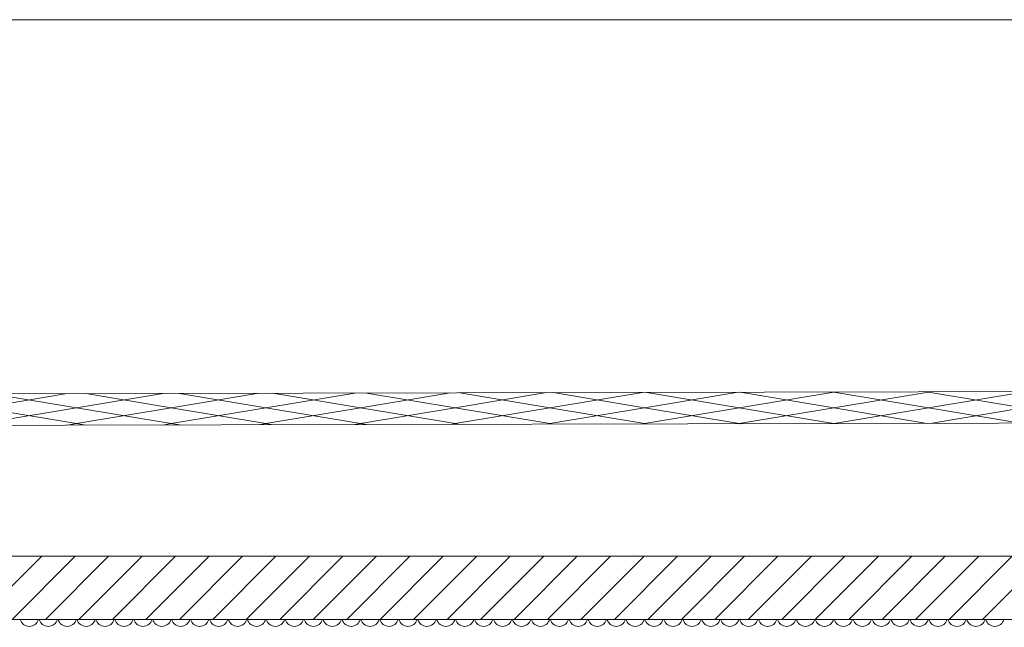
# Model space of a CAD drawing. Header units: millimetres. Extents: x 17009 to 157603, y -19950 to 21829.
# Tile 165 of 208: x 50819 to 53940, y 19905 to 21829. Entities that reach past the tile are written whole.
import ezdxf

# ---------------------------------------------------------------- set-up
doc = ezdxf.new("R2010")
doc.units = ezdxf.units.MM
doc.header["$MEASUREMENT"] = 0
doc.layers.add('01-STR_Dalles toitures.ARCHI', color=7, linetype='Continuous')

# ---------------------------------------------------------------- blocks, each defined once
blk = doc.blocks.new('*X97')
at = {"layer": '01-STR_Dalles toitures.ARCHI', "color": 7, "linetype": 'Continuous', "lineweight": 5}
for centre in [(50850, 19938), (50910, 19938), (50970, 19938), (51030, 19938), (51090, 19938), (51150, 19938), (51210, 19938), (51270, 19938), (51330, 19938), (51390, 19938), (51450, 19938), (51510, 19938), (51570, 19938), (51630, 19938), (51690, 19938), (51750, 19938), (51810, 19938), (51870, 19938), (51930, 19938), (51990, 19938), (52050, 19938), (52110, 19938), (52170, 19938), (52230, 19938), (52290, 19938), (52350, 19938), (52410, 19938), (52470, 19938), (52530, 19938), (52590, 19938), (52650, 19938), (52710, 19938), (52770, 19938), (52830, 19938), (52890, 19938), (52950, 19938), (53010, 19938), (53070, 19938), (53130, 19938), (53190, 19938), (53250, 19938), (53310, 19938), (53370, 19938), (53430, 19938), (53490, 19938), (53550, 19938), (53610, 19938), (53670, 19938), (53730, 19938), (53790, 19938), (53850, 19938), (53910, 19938)]:
    blk.add_arc(centre, 30, 195.466, 344.534, dxfattribs=at)
blk = doc.blocks.new('Élément de coupe_77_1')
at = {"layer": '01-STR_Dalles toitures.ARCHI', "linetype": 'Continuous', "lineweight": 0, "true_color": 0x000000}
h = blk.add_hatch(dxfattribs=at)
h.set_pattern_fill('Hachure_simple_0001', color=18, style=0, pattern_type=2)
h.set_pattern_definition([(45, (0, 0), (-53.03301, 53.03301), [])])
h.paths.add_polyline_path([(30252.5, 19930), (75896, 19930), (75896, 20130), (30252.5, 20130)])
at = {"layer": '01-STR_Dalles toitures.ARCHI', "color": 7, "linetype": 'Continuous', "lineweight": 5}
for p, q in [((75896, 20130), (30252.5, 20130)), ((75716, 19930), (47432.9, 19930))]:
    blk.add_line(p, q, dxfattribs=at)
at = {"layer": '01-STR_Dalles toitures.ARCHI', "lineweight": 0}
blk.add_blockref('*X97', (0, 0), dxfattribs=at)
blk = doc.blocks.new('*X552')
at = {"layer": '01-STR_Dalles toitures.ARCHI', "color": 7, "linetype": 'Continuous', "lineweight": 5}
for p, q in [((50969.6, 20644.9), (50700, 20600)), ((50733.4, 20644.4), (51000, 20600)), ((51273.5, 20645.6), (51000, 20600)), ((51029.6, 20645.1), (51300, 20600)), ((51577.5, 20646.2), (51300, 20600)), ((51325.8, 20645.7), (51600, 20600)), ((51881.4, 20646.9), (51600, 20600)), ((51622, 20646.3), (51900, 20600)), ((52185.3, 20647.5), (51900, 20600)), ((51918.2, 20647), (52200, 20600)), ((52489.2, 20648.2), (52200, 20600)), ((52214.3, 20647.6), (52500, 20600)), ((52793.1, 20648.9), (52500, 20600)), ((52510.5, 20648.2), (52800, 20600)), ((53097, 20649.5), (52800, 20600)), ((52806.7, 20648.9), (53100, 20600)), ((53400, 20650), (53100, 20600)), ((53102.9, 20649.5), (53400, 20600)), ((53399.1, 20650.2), (53400, 20650)), ((53400.9, 20650.2), (53400, 20650)), ((53400, 20650), (53700, 20600)), ((53700, 20650), (53400, 20600)), ((53695.3, 20650.8), (53700, 20650)), ((53704.9, 20650.8), (53700, 20650)), ((53700, 20650), (54000, 20600)), ((54000, 20650), (53700, 20600)), ((50700, 20600), (51000, 20550)), ((51000, 20600), (50700, 20550)), ((51000, 20600), (51300, 20550)), ((51300, 20600), (51000, 20550)), ((51300, 20600), (51600, 20550)), ((51600, 20600), (51300, 20550)), ((51600, 20600), (51900, 20550)), ((51900, 20600), (51600, 20550)), ((51900, 20600), (52200, 20550)), ((52200, 20600), (51900, 20550)), ((52200, 20600), (52500, 20550)), ((52500, 20600), (52200, 20550)), ((52500, 20600), (52800, 20550)), ((52800, 20600), (52500, 20550)), ((52800, 20600), (53100, 20550)), ((53100, 20600), (52800, 20550)), ((53100, 20600), (53399.1, 20550.2)), ((53400, 20600), (53100, 20550)), ((53400, 20600), (53695.3, 20550.8)), ((53700, 20600), (53400.9, 20550.2)), ((53700, 20600), (53991.4, 20551.4)), ((54000, 20600), (53704.9, 20550.8)), ((51000, 20550), (50969.6, 20544.9)), ((51000, 20550), (51029.6, 20545.1)), ((51300, 20550), (51273.5, 20545.6)), ((51300, 20550), (51325.8, 20545.7)), ((51600, 20550), (51577.5, 20546.2)), ((51600, 20550), (51622, 20546.3)), ((51900, 20550), (51881.4, 20546.9)), ((51900, 20550), (51918.2, 20547)), ((52200, 20550), (52185.3, 20547.5)), ((52200, 20550), (52214.3, 20547.6)), ((52500, 20550), (52489.2, 20548.2)), ((52500, 20550), (52510.5, 20548.2)), ((52800, 20550), (52793.1, 20548.9)), ((52800, 20550), (52806.7, 20548.9)), ((53100, 20550), (53097, 20549.5)), ((53100, 20550), (53102.9, 20549.5))]:
    blk.add_line(p, q, dxfattribs=at)
blk = doc.blocks.new('Élément de coupe_526_1')
at = {"layer": '01-STR_Dalles toitures.ARCHI', "color": 7, "linetype": 'Continuous', "lineweight": 5}
blk.add_line((34965, 21829.2), (71276.1, 21829.2), dxfattribs=at)
at = {"layer": '01-STR_Dalles toitures.ARCHI', "color": 8, "linetype": 'Continuous', "lineweight": 5, "flags": 128}
for points in [[(76816.1, 19958.4), (74614.8, 20695.7), (31255.8, 20602.6), (29332.4, 19958.4)], [(76816.1, 19858.4), (74614.8, 20595.7), (31255.8, 20502.6), (29332.4, 19858.4)]]:
    blk.add_lwpolyline(points, dxfattribs=at)
at = {"layer": '01-STR_Dalles toitures.ARCHI', "lineweight": 0}
blk.add_blockref('*X552', (0, 0), dxfattribs=at)

msp = doc.modelspace()

# ---------------------------------------------------------------- block references
at = {"layer": '01-STR_Dalles toitures.ARCHI', "lineweight": 0}
for name in ['Élément de coupe_526_1', 'Élément de coupe_77_1']:
    msp.add_blockref(name, (0, 0), dxfattribs=at)

doc.saveas('drawing.dxf')
